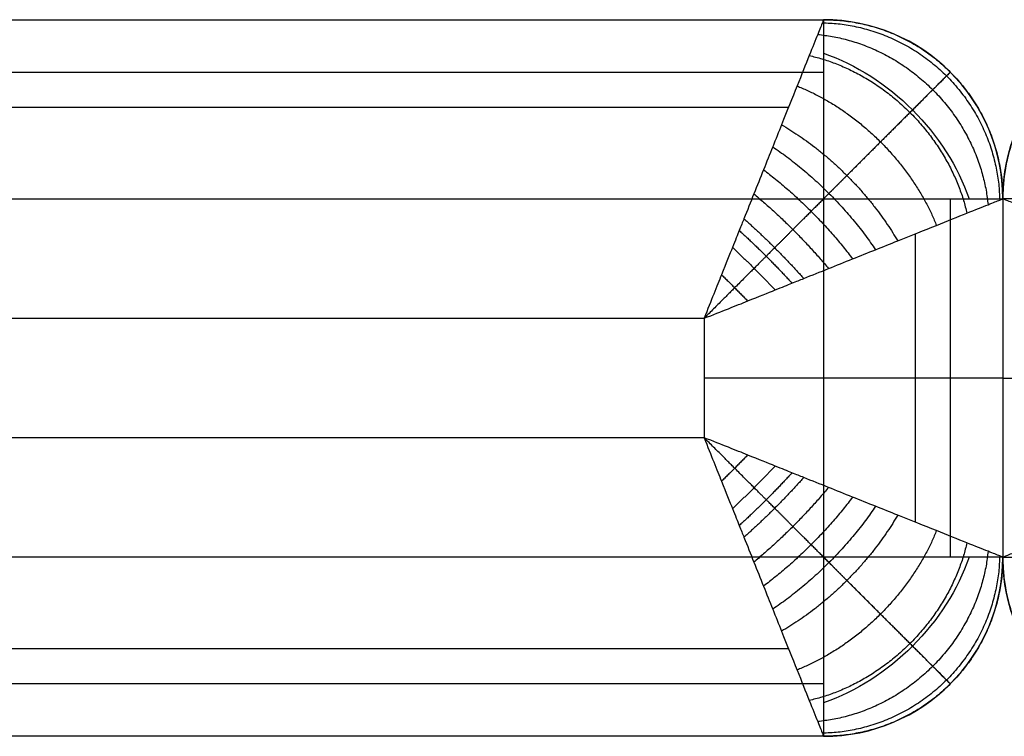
# Model space of a CAD drawing. Header units: millimetres. Extents: x 1391 to 4391, y -7600 to -6096.
# Tile 22 of 44: x 2726 to 2891, y -6216 to -6096. Entities that reach past the tile are written whole.
import ezdxf

# ---------------------------------------------------------------- set-up
doc = ezdxf.new("R2010")
doc.units = ezdxf.units.MM
doc.layers.add('COMPO2', color=8, linetype='Continuous', true_color=0x808080)

msp = doc.modelspace()

# ---------------------------------------------------------------- linework, layer by layer
at = {"layer": 'COMPO2'}
for p, q in [((1490.69, -6126.24, -750), (2860.69, -6126.24, -750)), ((2860.69, -6126.24, -750), (2860.69, -6186.24, -750)), ((1490.69, -6146.24), (2840.69, -6146.24)), ((2840.69, -6146.24), (2840.69, -6166.24)), ((2840.69, -6166.24), (1560.69, -6166.24)), ((2860.69, -6186.24, -750), (1560.69, -6186.24, -750))]:
    msp.add_line(p, q, dxfattribs=at)
for centre, start, end in [((2860.69, -6126.24, -720), 360, 90), ((2860.69, -6186.24, -720), 270, 0)]:
    msp.add_arc(centre, 30, start, end, dxfattribs=at)
at = {"layer": 'COMPO2', "extrusion": (0, 0, -1)}
for centre, start, end in [((-2920.69, -6126.24, 720), 360, 90), ((-2920.69, -6186.24, 720), 270, 0)]:
    msp.add_arc(centre, 30, start, end, dxfattribs=at)
at = {"layer": 'COMPO2', "extrusion": (-0.503912, -0.503912, -0.701531)}
msp.add_arc((6354.71, 1106.8, 2150.65), 30, 234.946, 305.054, dxfattribs=at)
at = {"layer": 'COMPO2', "extrusion": (-0.707107, 0.707107, 0)}
msp.add_arc((2309.09, -720, -6354.71), 30, 180, 270, dxfattribs=at)
at = {"layer": 'COMPO2', "extrusion": (-0.503912, 0.503912, -0.701531)}
msp.add_arc((2351.52, -5000.9, -4053.75), 30, 234.946, 305.054, dxfattribs=at)
at = {"layer": 'COMPO2', "extrusion": (0.707107, 0.707107, 0)}
msp.add_arc((-6397.14, -720, -2351.52), 30, 180, 270, dxfattribs=at)
at = {"layer": 'COMPO2'}
for points in [[(1490.69, -6096.24, -50), (2175.69, -6096.24, -50), (2860.69, -6096.24, -50)], [(1490.69, -6096.24, -720), (2175.69, -6096.24, -720), (2860.69, -6096.24, -720)], [(1490.69, -6096.24, -375), (2175.69, -6096.24, -375), (2860.69, -6096.24, -375)], [(2860.69, -6096.24, -720), (2860.69, -6096.24, -385), (2860.69, -6096.24, -50)], [(1490.69, -6105.03, -741.21), (2175.69, -6105.03, -741.21), (2860.69, -6105.03, -741.21)], [(2881.9, -6105.03, -720), (2881.9, -6105.03, -385), (2881.9, -6105.03, -50)], [(1490.69, -6110.88, -14.64), (2172.76, -6110.88, -14.64), (2854.83, -6110.88, -14.64)], [(2881.9, -6126.24, -741.21), (2881.9, -6156.24, -741.21), (2881.9, -6186.24, -741.21)], [(2890.69, -6126.24, -720), (2890.69, -6156.24, -720), (2890.69, -6186.24, -720)], [(2890.69, -6126.24, -50), (2890.69, -6156.24, -50), (2890.69, -6186.24, -50)], [(2890.69, -6126.24, -720), (2890.69, -6126.24, -385), (2890.69, -6126.24, -50)], [(2890.69, -6126.24, -375), (2890.69, -6156.24, -375), (2890.69, -6186.24, -375)], [(2890.69, -6126.24, -720), (2890.69, -6156.24, -720), (2890.69, -6186.24, -720)], [(2890.69, -6126.24, -50), (2890.69, -6156.24, -50), (2890.69, -6186.24, -50)], [(2890.69, -6126.24, -720), (2890.69, -6126.24, -385), (2890.69, -6126.24, -50)], [(2890.69, -6126.24, -375), (2890.69, -6156.24, -375), (2890.69, -6186.24, -375)], [(2876.04, -6132.1, -14.64), (2876.04, -6156.24, -14.64), (2876.04, -6180.38, -14.64)], [(2890.69, -6156.24, -50), (2890.69, -6156.24, -385), (2890.69, -6156.24, -720)], [(2890.69, -6156.24, -50), (2890.69, -6156.24, -385), (2890.69, -6156.24, -720)], [(2890.69, -6186.24, -720), (2890.69, -6186.24, -385), (2890.69, -6186.24, -50)], [(2890.69, -6186.24, -720), (2890.69, -6186.24, -385), (2890.69, -6186.24, -50)], [(2854.83, -6201.59, -14.64), (2207.76, -6201.59, -14.64), (1560.69, -6201.59, -14.64)], [(2860.69, -6207.45, -741.21), (2210.69, -6207.45, -741.21), (1560.69, -6207.45, -741.21)], [(2881.9, -6207.45, -720), (2881.9, -6207.45, -385), (2881.9, -6207.45, -50)], [(2860.69, -6216.24, -50), (2210.69, -6216.24, -50), (1560.69, -6216.24, -50)], [(2860.69, -6216.24, -720), (2210.69, -6216.24, -720), (1560.69, -6216.24, -720)], [(2860.69, -6216.24, -375), (2210.69, -6216.24, -375), (1560.69, -6216.24, -375)], [(2860.69, -6216.24, -720), (2860.69, -6216.24, -385), (2860.69, -6216.24, -50)]]:
    msp.add_open_spline(points, degree=2, dxfattribs=at)
for points, knots in [([(2860.69, -6096.24, -50), (2860.69, -6096.24, -47.61), (2860.53, -6096.63, -42.26), (2859.76, -6098.56, -34.09), (2858.31, -6102.17, -25.79), (2856.25, -6107.33, -18.14), (2854.11, -6112.68, -12.72), (2852.18, -6117.52, -8.98), (2850.62, -6121.4, -6.53), (2849.02, -6125.38, -4.48), (2847.67, -6128.78, -3.11), (2846.63, -6131.39, -2.24), (2845.54, -6134.07, -1.46), (2843.76, -6138.49, -0.5), (2841.87, -6143.24, -0.01), (2840.69, -6146.24)], [0, 0, 0, 0, 2.873393, 6.409019, 10.27234, 14.489611, 19.030475, 21.417407, 23.804339, 26.240684, 28.677029, 29.734122, 30.791215, 31.848308, 32.905402, 32.905402, 32.905402, 32.905402]), ([(2840.69, -6146.24), (2843.69, -6145.06, -0.01), (2848.44, -6143.17, -0.5), (2852.86, -6141.38, -1.46), (2855.53, -6140.3, -2.24), (2858.15, -6139.25, -3.11), (2861.54, -6137.91, -4.48), (2865.53, -6136.3, -6.53), (2869.4, -6134.75, -8.98), (2874.24, -6132.82, -12.72), (2879.59, -6130.67, -18.14), (2884.75, -6128.61, -25.79), (2888.36, -6127.17, -34.09), (2890.3, -6126.39, -42.26), (2890.69, -6126.24, -47.61), (2890.69, -6126.24, -50)], [-32.905402, -32.905402, -32.905402, -32.905402, -31.848308, -30.791215, -29.734122, -28.677029, -26.240684, -23.804339, -21.417407, -19.030475, -14.489611, -10.27234, -6.409019, -2.873393, 0, 0, 0, 0]), ([(2940.69, -6146.24), (2937.69, -6145.06, -0.01), (2932.94, -6143.17, -0.5), (2928.51, -6141.38, -1.46), (2925.84, -6140.3, -2.24), (2923.22, -6139.25, -3.11), (2919.83, -6137.91, -4.48), (2915.84, -6136.3, -6.53), (2911.97, -6134.75, -8.98), (2907.13, -6132.82, -12.72), (2901.78, -6130.67, -18.14), (2896.62, -6128.61, -25.79), (2893.01, -6127.17, -34.09), (2891.07, -6126.39, -42.26), (2890.68, -6126.24, -47.61), (2890.69, -6126.24, -50)], [-32.905402, -32.905402, -32.905402, -32.905402, -31.848308, -30.791215, -29.734122, -28.677029, -26.240684, -23.804339, -21.417407, -19.030475, -14.489611, -10.27234, -6.409019, -2.873393, 0, 0, 0, 0]), ([(2890.69, -6186.24, -50), (2890.69, -6186.24, -47.61), (2890.3, -6186.08, -42.26), (2888.36, -6185.31, -34.09), (2884.75, -6183.87, -25.79), (2879.59, -6181.8, -18.14), (2874.24, -6179.66, -12.72), (2869.4, -6177.73, -8.98), (2865.53, -6176.18, -6.53), (2861.54, -6174.57, -4.48), (2858.15, -6173.22, -3.11), (2855.53, -6172.18, -2.24), (2852.86, -6171.1, -1.46), (2848.44, -6169.31, -0.5), (2843.69, -6167.42, -0.01), (2840.69, -6166.24)], [0, 0, 0, 0, 2.873393, 6.409019, 10.27234, 14.48961, 19.030475, 21.417406, 23.804338, 26.240683, 28.677028, 29.734121, 30.791214, 31.848307, 32.9054, 32.9054, 32.9054, 32.9054]), ([(2840.69, -6166.24), (2841.87, -6169.24, -0.01), (2843.76, -6173.99, -0.5), (2845.54, -6178.41, -1.46), (2846.63, -6181.08, -2.24), (2847.67, -6183.7, -3.11), (2849.02, -6187.09, -4.48), (2850.62, -6191.08, -6.53), (2852.18, -6194.96, -8.98), (2854.11, -6199.8, -12.72), (2856.25, -6205.15, -18.14), (2858.31, -6210.31, -25.79), (2859.76, -6213.92, -34.09), (2860.53, -6215.85, -42.26), (2860.69, -6216.24, -47.61), (2860.69, -6216.24, -50)], [-32.9054, -32.9054, -32.9054, -32.9054, -31.848307, -30.791214, -29.734121, -28.677028, -26.240683, -23.804338, -21.417406, -19.030475, -14.48961, -10.27234, -6.409019, -2.873393, 0, 0, 0, 0]), ([(2890.69, -6186.24, -50), (2890.68, -6186.24, -47.61), (2891.07, -6186.08, -42.26), (2893.01, -6185.31, -34.09), (2896.62, -6183.87, -25.79), (2901.78, -6181.8, -18.14), (2907.13, -6179.66, -12.72), (2911.97, -6177.73, -8.98), (2915.84, -6176.18, -6.53), (2919.83, -6174.57, -4.48), (2923.22, -6173.22, -3.11), (2925.84, -6172.18, -2.24), (2928.51, -6171.1, -1.46), (2932.94, -6169.31, -0.5), (2937.69, -6167.42, -0.01), (2940.69, -6166.24)], [0, 0, 0, 0, 2.873393, 6.409019, 10.27234, 14.48961, 19.030475, 21.417406, 23.804338, 26.240683, 28.677028, 29.734121, 30.791214, 31.848307, 32.9054, 32.9054, 32.9054, 32.9054])]:
    msp.add_open_spline(points, degree=3, knots=knots, dxfattribs=at)
at = {"layer": 'COMPO2', "extrusion": (0.141311, 0.141311, -0.979828)}
msp.add_rational_spline([(2860.48, -6096.75, -42.86), (2889.58, -6097.34, -38.75), (2890.17, -6126.44, -42.86)], [1, 0.714264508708, 1], degree=2, dxfattribs=at)
at = {"layer": 'COMPO2'}
for points in [[(2860.69, -6096.24, -50), (2890.69, -6096.24, -50), (2890.69, -6126.24, -50)], [(2860.69, -6096.24, -385), (2890.69, -6096.24, -385), (2890.69, -6126.24, -385)], [(2920.69, -6096.24, -50), (2890.69, -6096.24, -50), (2890.69, -6126.24, -50)], [(2920.69, -6096.24, -385), (2890.69, -6096.24, -385), (2890.69, -6126.24, -385)], [(2890.69, -6186.24, -50), (2890.69, -6216.24, -50), (2860.69, -6216.24, -50)], [(2890.69, -6186.24, -385), (2890.69, -6216.24, -385), (2860.69, -6216.24, -385)], [(2890.69, -6186.24, -50), (2890.69, -6216.24, -50), (2920.69, -6216.24, -50)], [(2890.69, -6186.24, -385), (2890.69, -6216.24, -385), (2920.69, -6216.24, -385)]]:
    msp.add_rational_spline(points, [1, 0.707106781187, 1], degree=2, dxfattribs=at)
at = {"layer": 'COMPO2', "extrusion": (-1, 3.03165e-14, -3.03165e-14)}
msp.add_rational_spline([(2860.69, -6096.24, -720), (2860.69, -6096.24, -750), (2860.69, -6126.24, -750)], [1, 0.707106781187, 1], degree=2, dxfattribs=at)
at = {"layer": 'COMPO2', "extrusion": (-0.296341, -0.296341, 0.907945)}
msp.add_rational_spline([(2859.7, -6098.71, -34.49), (2885.71, -6101.21, -26.81), (2888.22, -6127.23, -34.49)], [1, 0.740352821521, 1], degree=2, dxfattribs=at)
at = {"layer": 'COMPO2', "extrusion": (-0.42913, -0.42913, 0.794792)}
msp.add_rational_spline([(2858.28, -6102.24, -26.25), (2879.82, -6107.1, -17.24), (2884.68, -6128.64, -26.25)], [1, 0.782853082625, 1], degree=2, dxfattribs=at)
at = {"layer": 'COMPO2'}
for points, weights, knots in [([(2881.9, -6105.03, -50), (2881.9, -6105.02, -47.01), (2881.41, -6105.51, -40.37), (2879.1, -6107.83, -30.68), (2875.17, -6111.75, -21.75), (2870.18, -6116.74, -14.41), (2865.52, -6121.4, -9.71), (2861.6, -6125.32, -6.68), (2858.58, -6128.34, -4.77), (2855.56, -6131.37, -3.23), (2853.07, -6133.85, -2.22), (2851.18, -6135.74, -1.59), (2849.26, -6137.67, -1.07), (2846.11, -6140.82, -0.44), (2842.77, -6144.15, -0.07), (2840.69, -6146.24)], [0.853553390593, 0.8535512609, 0.856311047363, 0.869556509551, 0.891702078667, 0.918492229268, 0.940825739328, 0.957180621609, 0.968430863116, 0.978144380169, 0.984686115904, 0.988906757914, 0.991508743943, 0.993769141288, 0.995046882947, 0.995628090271], [0, 0, 0, 0, 2.873393, 6.409019, 10.27234, 14.489611, 19.030475, 21.417407, 23.804339, 26.240684, 28.677029, 29.734122, 30.791215, 31.848308, 32.905402, 32.905402, 32.905402, 32.905402]), ([(2881.9, -6207.45, -50), (2881.9, -6207.45, -47.01), (2881.41, -6206.97, -40.37), (2879.1, -6204.65, -30.68), (2875.17, -6200.72, -21.75), (2870.18, -6195.74, -14.41), (2865.52, -6191.07, -9.71), (2861.6, -6187.15, -6.68), (2858.58, -6184.13, -4.77), (2855.56, -6181.11, -3.23), (2853.07, -6178.63, -2.22), (2851.18, -6176.73, -1.59), (2849.26, -6174.81, -1.07), (2846.11, -6171.66, -0.44), (2842.77, -6168.32, -0.07), (2840.69, -6166.24)], [0.853553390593, 0.853551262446, 0.856311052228, 0.869556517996, 0.89170208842, 0.918492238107, 0.94082574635, 0.957180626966, 0.968430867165, 0.978144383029, 0.984686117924, 0.988906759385, 0.991508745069, 0.993769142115, 0.995046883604, 0.995628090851], [0, 0, 0, 0, 2.873393, 6.409019, 10.27234, 14.48961, 19.030475, 21.417406, 23.804338, 26.240683, 28.677028, 29.734121, 30.791214, 31.848307, 32.9054, 32.9054, 32.9054, 32.9054])]:
    msp.add_rational_spline(points, weights, degree=3, knots=knots, dxfattribs=at)
at = {"layer": 'COMPO2', "extrusion": (0.532044, 0.532044, -0.658679)}
msp.add_rational_spline([(2856.24, -6107.34, -18.58), (2872.97, -6113.95, -10.4), (2879.58, -6130.68, -18.58)], [1, 0.835128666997, 1], degree=2, dxfattribs=at)
at = {"layer": 'COMPO2', "extrusion": (0.605873, 0.605873, -0.515592)}
msp.add_rational_spline([(2853.65, -6113.83, -11.92), (2865.95, -6120.97, -5.85), (2873.09, -6133.28, -11.92)], [1, 0.88880721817, 1], degree=2, dxfattribs=at)
at = {"layer": 'COMPO2', "extrusion": (0.633121, 0.633121, -0.445328)}
msp.add_rational_spline([(2852.17, -6117.54, -9.06), (2862.48, -6124.45, -4.21), (2869.38, -6134.76, -9.06)], [1, 0.913894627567, 1], degree=2, dxfattribs=at)
at = {"layer": 'COMPO2', "extrusion": (-0.65534, -0.65534, 0.375579)}
msp.add_rational_spline([(2850.63, -6121.38, -6.62), (2859.14, -6127.79, -2.95), (2865.54, -6136.3, -6.62)], [1, 0.93618234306, 1], degree=2, dxfattribs=at)
at = {"layer": 'COMPO2', "extrusion": (-0.673909, -0.673909, 0.302809)}
msp.add_rational_spline([(2849.01, -6125.41, -4.54), (2855.84, -6131.08, -1.95), (2861.51, -6137.91, -4.54)], [1, 0.955716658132, 1], degree=2, dxfattribs=at)
at = {"layer": 'COMPO2', "extrusion": (-1.81899e-13, 1, 1.81899e-13)}
msp.add_rational_spline([(2860.69, -6126.24, -750), (2890.69, -6126.24, -750), (2890.69, -6126.24, -720)], [1, 0.707106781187, 1], degree=2, dxfattribs=at)
at = {"layer": 'COMPO2', "extrusion": (-1.81899e-13, -1, -1.81899e-13)}
msp.add_rational_spline([(2920.69, -6126.24, -750), (2890.69, -6126.24, -750), (2890.69, -6126.24, -720)], [1, 0.707106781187, 1], degree=2, dxfattribs=at)
at = {"layer": 'COMPO2', "extrusion": (0.685787, 0.685787, -0.243703)}
msp.add_rational_spline([(2847.35, -6129.57, -2.86), (2852.65, -6134.28, -1.2), (2857.35, -6139.57, -2.86)], [1, 0.971818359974, 1], degree=2, dxfattribs=at)
at = {"layer": 'COMPO2', "extrusion": (0.689831, 0.689831, -0.219697)}
msp.add_rational_spline([(2846.57, -6131.54, -2.21), (2851.18, -6135.74, -0.93), (2855.39, -6140.36, -2.21)], [1, 0.977700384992, 1], degree=2, dxfattribs=at)
at = {"layer": 'COMPO2', "extrusion": (-0.692888, -0.692888, 0.19953)}
msp.add_rational_spline([(2845.43, -6134.36, -1.43), (2849.11, -6137.82, -0.66), (2852.56, -6141.5, -1.43)], [1, 0.982903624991, 1], degree=2, dxfattribs=at)
at = {"layer": 'COMPO2', "extrusion": (-0.691088, -0.691088, 0.211646)}
msp.add_rational_spline([(2843.58, -6138.94, -0.54), (2845.81, -6141.11, -0.37), (2847.98, -6143.34, -0.54)], [1, 0.987423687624, 1], degree=2, dxfattribs=at)
at = {"layer": 'COMPO2', "extrusion": (4.36557e-13, 1, 3.27418e-13)}
msp.add_rational_spline([(2890.69, -6156.24, -50), (2890.69, -6156.24), (2840.69, -6156.24)], [1, 0.707106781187, 1], degree=2, dxfattribs=at)
at = {"layer": 'COMPO2', "extrusion": (-1.81899e-13, 1, 1.51582e-13)}
msp.add_rational_spline([(2890.69, -6156.24, -720), (2890.69, -6156.24, -750), (2860.69, -6156.24, -750)], [1, 0.707106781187, 1], degree=2, dxfattribs=at)
at = {"layer": 'COMPO2', "extrusion": (4.36557e-13, -1, -3.27418e-13)}
msp.add_rational_spline([(2890.69, -6156.24, -50), (2890.69, -6156.24), (2940.69, -6156.24)], [1, 0.707106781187, 1], degree=2, dxfattribs=at)
at = {"layer": 'COMPO2', "extrusion": (-1.81899e-13, -1, -1.51582e-13)}
msp.add_rational_spline([(2890.69, -6156.24, -720), (2890.69, -6156.24, -750), (2920.69, -6156.24, -750)], [1, 0.707106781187, 1], degree=2, dxfattribs=at)
at = {"layer": 'COMPO2', "extrusion": (0.691088, -0.691088, -0.211646)}
msp.add_rational_spline([(2847.98, -6169.14, -0.54), (2845.81, -6171.36, -0.37), (2843.58, -6173.54, -0.54)], [1, 0.987423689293, 1], degree=2, dxfattribs=at)
at = {"layer": 'COMPO2', "extrusion": (0.692888, -0.692888, -0.19953)}
msp.add_rational_spline([(2852.56, -6170.98, -1.43), (2849.11, -6174.66, -0.66), (2845.43, -6178.12, -1.43)], [1, 0.982903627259, 1], degree=2, dxfattribs=at)
at = {"layer": 'COMPO2', "extrusion": (0.689831, -0.689831, -0.219697)}
msp.add_rational_spline([(2855.39, -6172.12, -2.21), (2851.18, -6176.73, -0.93), (2846.57, -6180.94, -2.21)], [1, 0.977700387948, 1], degree=2, dxfattribs=at)
at = {"layer": 'COMPO2', "extrusion": (0.685787, -0.685787, -0.243703)}
msp.add_rational_spline([(2857.35, -6172.91, -2.86), (2852.65, -6178.2, -1.2), (2847.35, -6182.91, -2.86)], [1, 0.971818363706, 1], degree=2, dxfattribs=at)
at = {"layer": 'COMPO2', "extrusion": (0.673909, -0.673909, -0.302809)}
msp.add_rational_spline([(2861.51, -6174.56, -4.54), (2855.84, -6181.4, -1.95), (2849.01, -6187.07, -4.54)], [1, 0.955716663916, 1], degree=2, dxfattribs=at)
at = {"layer": 'COMPO2', "extrusion": (0.65534, -0.65534, -0.375579)}
msp.add_rational_spline([(2865.54, -6176.18, -6.62), (2859.14, -6184.69, -2.95), (2850.63, -6191.09, -6.62)], [1, 0.936182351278, 1], degree=2, dxfattribs=at)
at = {"layer": 'COMPO2', "extrusion": (0.633121, -0.633121, -0.445328)}
msp.add_rational_spline([(2869.38, -6177.72, -9.06), (2862.48, -6188.03, -4.21), (2852.17, -6194.94, -9.06)], [1, 0.913894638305, 1], degree=2, dxfattribs=at)
at = {"layer": 'COMPO2', "extrusion": (0.605873, -0.605873, -0.515592)}
msp.add_rational_spline([(2873.09, -6179.2, -11.92), (2865.95, -6191.51, -5.85), (2853.65, -6198.64, -11.92)], [1, 0.888807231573, 1], degree=2, dxfattribs=at)
at = {"layer": 'COMPO2', "extrusion": (0.532044, -0.532044, -0.658679)}
msp.add_rational_spline([(2879.58, -6181.8, -18.58), (2872.97, -6198.53, -10.4), (2856.24, -6205.13, -18.58)], [1, 0.835128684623, 1], degree=2, dxfattribs=at)
at = {"layer": 'COMPO2', "extrusion": (0.42913, -0.42913, -0.794792)}
msp.add_rational_spline([(2884.68, -6183.84, -26.25), (2879.82, -6205.37, -17.24), (2858.28, -6210.24, -26.25)], [1, 0.782853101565, 1], degree=2, dxfattribs=at)
at = {"layer": 'COMPO2', "extrusion": (0.296341, -0.296341, -0.907945)}
msp.add_rational_spline([(2888.22, -6185.25, -34.49), (2885.71, -6211.27, -26.81), (2859.7, -6213.77, -34.49)], [1, 0.740352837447, 1], degree=2, dxfattribs=at)
at = {"layer": 'COMPO2', "extrusion": (0.141312, -0.141312, -0.979828)}
msp.add_rational_spline([(2890.17, -6186.03, -42.86), (2889.58, -6215.13, -38.75), (2860.48, -6215.73, -42.86)], [1, 0.714264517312, 1], degree=2, dxfattribs=at)
at = {"layer": 'COMPO2', "extrusion": (-1.21266e-13, 1, 9.09495e-14)}
msp.add_rational_spline([(2890.69, -6186.24, -720), (2890.69, -6186.24, -750), (2860.69, -6186.24, -750)], [1, 0.707106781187, 1], degree=2, dxfattribs=at)
at = {"layer": 'COMPO2', "extrusion": (1, -1.12171e-12, -1.12171e-12)}
msp.add_rational_spline([(2860.69, -6186.24, -750), (2860.69, -6216.24, -750), (2860.69, -6216.24, -720)], [1, 0.707106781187, 1], degree=2, dxfattribs=at)
at = {"layer": 'COMPO2', "extrusion": (-1.21266e-13, -1, -9.09495e-14)}
msp.add_rational_spline([(2890.69, -6186.24, -720), (2890.69, -6186.24, -750), (2920.69, -6186.24, -750)], [1, 0.707106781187, 1], degree=2, dxfattribs=at)

doc.saveas('drawing.dxf')
